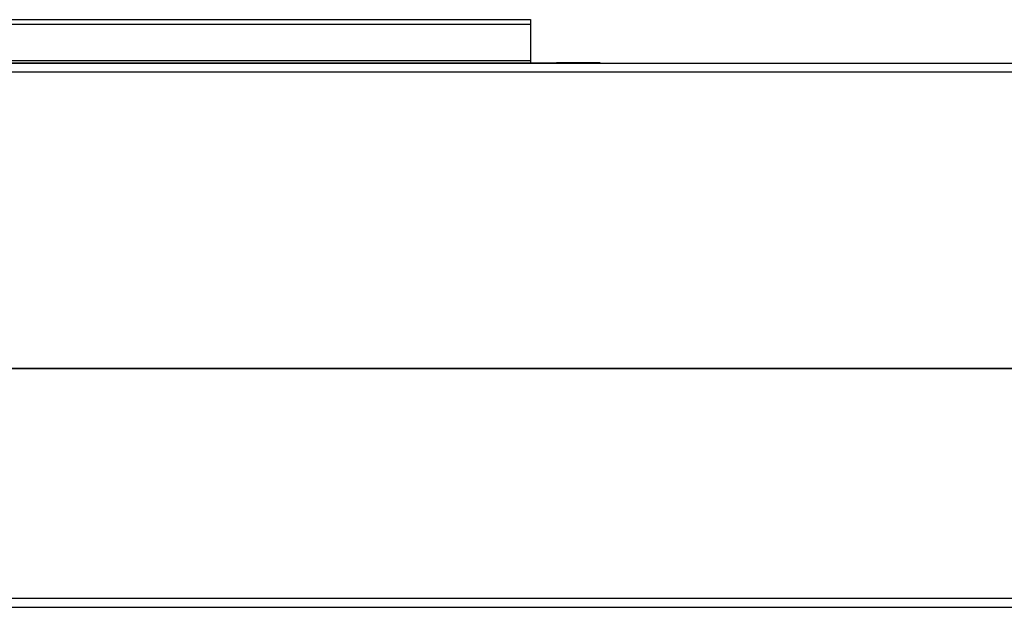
# Model space of a CAD drawing. Header units: millimetres. Extents: x 19 to 844, y 7 to 552.
# Tile 19 of 81: x 210 to 233, y 68 to 81. Entities that reach past the tile are written whole.
import ezdxf

# ---------------------------------------------------------------- set-up
doc = ezdxf.new("R2010")
doc.units = ezdxf.units.MM

msp = doc.modelspace()

# ---------------------------------------------------------------- linework, layer by layer
at = {"color": 7, "linetype": 'Continuous', "lineweight": 25}
for p, q in [((175.214, 81.083), (221.774, 81.083)), ((221.774, 81.083), (221.774, 80.981)), ((175.214, 80.981), (221.774, 80.981)), ((221.774, 80.981), (221.774, 80.136)), ((221.774, 80.136), (175.214, 80.136)), ((221.774, 80.136), (221.774, 80.093)), ((175.214, 80.093), (221.574, 80.093)), ((175.561, 80.087), (374.027, 80.087)), ((221.574, 80.093), (221.574, 80.087)), ((221.574, 80.093), (222.374, 80.093)), ((223.374, 80.093), (222.374, 80.093)), ((223.374, 80.087), (223.374, 80.093)), ((223.614, 80.087), (223.614, 80.087)), ((175.561, 79.887), (374.027, 79.887)), ((386.414, 73.087), (159.174, 73.087)), ((176.414, 73.087), (373.174, 73.087)), ((386.414, 67.807), (159.174, 67.807)), ((159.174, 67.607), (386.414, 67.607))]:
    msp.add_line(p, q, dxfattribs=at)
at = {"color": 8, "linetype": 'Continuous', "lineweight": 25}
msp.add_line((222.374, 80.093), (222.374, 80.087), dxfattribs=at)

doc.saveas('drawing.dxf')
